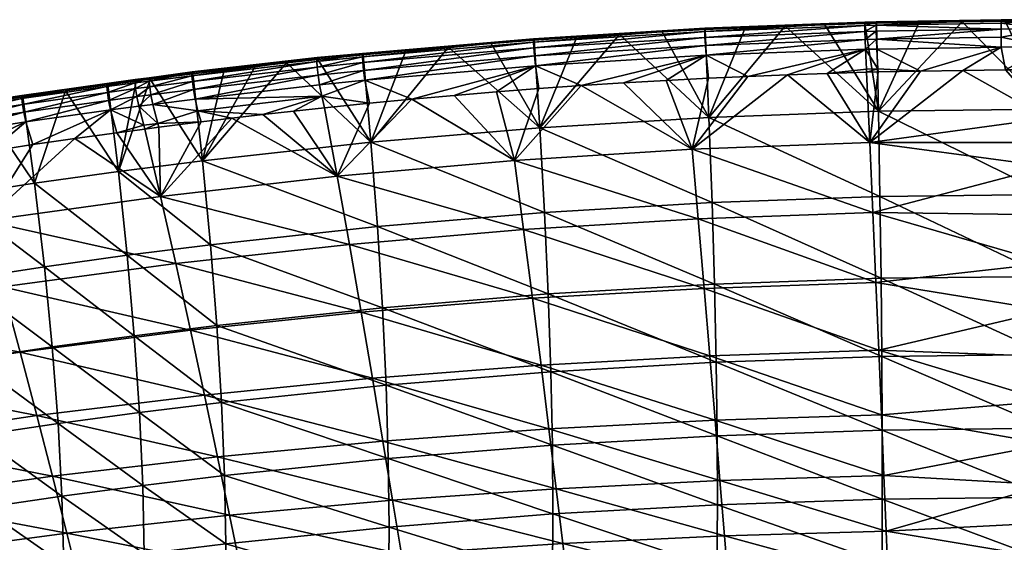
# Model space of a CAD drawing. Header units: millimetres. Extents: x -296 to 288, y -743 to -158.
# Tile 256 of 256: x -82 to -7, y -198 to -158. Entities that reach past the tile are written whole.
import ezdxf

# ---------------------------------------------------------------- set-up
doc = ezdxf.new("R2010")
doc.units = ezdxf.units.MM
doc.header["$MEASUREMENT"] = 0
doc.layers.add('Výchozí', color=7, linetype='Continuous', true_color=0x000000)

msp = doc.modelspace()

# ---------------------------------------------------------------- meshes
at = {"layer": 'Výchozí'}
mesh = msp.add_polyface(dxfattribs=at)
corners = [(-32.901, -158.86, 183.103), (-29.357, -165.36, 160.126), (-36.149, -159.05, 183.102), (-29.651, -158.69, 183.103), (-29.651, -158.69, 183.103), (-42.199, -166.142, 160.143), (-39.396, -159.26, 183.101), (-23.585, -158.426, 183.104), (-26.618, -158.549, 183.104), (-29.68, -158.832, 185.794), (-17.533, -158.12, 184.914), (-29.681, -158.579, 184.936), (-29.665, -159.28, 186.571), (-17.533, -158.373, 185.771), (-29.633, -159.896, 187.216), (-17.526, -158.822, 186.552), (-29.58, -160.638, 187.693), (-17.509, -159.44, 187.203), (-29.68, -158.832, 185.794), (-29.681, -158.579, 184.936), (-29.665, -159.28, 186.571), (-29.633, -159.896, 187.216), (-29.581, -160.638, 187.693), (-42.686, -159.632, 185.818), (-42.687, -159.38, 184.959), (-42.664, -160.077, 186.591), (-42.616, -160.69, 187.229), (-42.538, -161.43, 187.7), (-23.585, -158.426, 183.104), (-26.618, -158.549, 183.104), (-29.651, -158.69, 183.103), (-29.651, -158.69, 183.103), (-29.651, -158.69, 183.103), (-32.901, -158.86, 183.103), (-36.149, -159.05, 183.102), (-36.149, -159.05, 183.102), (-39.396, -159.26, 183.101), (-29.403, -162.378, 188.08), (-32.621, -162.546, 188.079), (-29.403, -162.378, 188.08)]
mesh.append_faces([[corners[k] for k in face] for face in [(0, 1, 2, 2), (3, 1, 4, 4), (4, 1, 0, 0), (2, 5, 6, 6), (7, 1, 8, 8), (8, 1, 3, 3), (9, 10, 11, 11), (12, 13, 9, 9), (14, 15, 12, 12), (16, 17, 14, 14), (18, 9, 11, 11), (18, 11, 19, 19), (20, 12, 9, 9), (20, 9, 18, 18), (21, 14, 12, 12), (21, 12, 20, 20), (22, 16, 14, 14), (22, 14, 21, 21), (23, 18, 19, 19), (23, 19, 24, 24), (25, 20, 18, 18), (25, 18, 23, 23), (26, 21, 20, 20), (26, 20, 25, 25), (27, 22, 21, 21), (27, 21, 26, 26), (11, 28, 29, 29), (30, 31, 19, 19), (32, 19, 11, 11), (19, 33, 34, 34), (24, 35, 36, 36), (19, 31, 33, 33), (11, 29, 32, 32), (24, 19, 34, 34), (16, 22, 37, 37), (38, 39, 22, 22)]])
mesh = msp.add_polyface(dxfattribs=at)
corners = [(-17.516, -158.231, 183.105), (-16.498, -164.889, 160.116), (-20.551, -158.32, 183.104), (-23.585, -158.426, 183.104), (-13.392, -158.139, 183.105), (-16.645, -158.209, 183.105), (-29.357, -165.36, 160.126), (-17.533, -158.373, 185.771), (-16.662, -158.35, 185.77), (-16.661, -158.097, 184.912), (-17.533, -158.12, 184.914), (-17.526, -158.822, 186.552), (-16.655, -158.799, 186.55), (-17.509, -159.44, 187.203), (-16.639, -159.418, 187.202), (-17.482, -160.185, 187.685), (-16.614, -160.163, 187.685), (-29.68, -158.832, 185.794), (-29.665, -159.28, 186.571), (-29.633, -159.896, 187.216), (-29.58, -160.638, 187.693), (-16.648, -158.15, 183.326), (-16.645, -158.209, 183.105), (-17.516, -158.231, 183.105), (-20.551, -158.32, 183.104), (-23.585, -158.426, 183.104), (-17.519, -158.172, 183.326), (-13.392, -158.139, 183.105), (-13.392, -158.139, 183.105), (-29.681, -158.579, 184.936), (-20.393, -162.012, 188.081), (-17.403, -161.7, 188.077), (-26.401, -162.238, 188.081), (-23.397, -162.117, 188.081), (-16.54, -161.678, 188.077), (-17.388, -161.925, 188.082), (-16.526, -161.903, 188.082), (-16.526, -161.903, 188.082), (-13.304, -161.833, 188.082), (-20.393, -162.012, 188.081), (-17.388, -161.925, 188.082)]
mesh.append_faces([[corners[k] for k in face] for face in [(0, 1, 2, 2), (2, 1, 3, 3), (4, 1, 5, 5), (5, 1, 0, 0), (1, 6, 3, 3), (7, 8, 9, 9), (7, 9, 10, 10), (11, 12, 8, 8), (11, 8, 7, 7), (13, 14, 12, 12), (13, 12, 11, 11), (15, 16, 14, 14), (15, 14, 13, 13), (17, 7, 10, 10), (18, 11, 7, 7), (19, 13, 11, 11), (20, 15, 13, 13), (21, 22, 23, 23), (10, 24, 25, 25), (26, 23, 24, 24), (21, 27, 22, 22), (26, 21, 23, 23), (28, 21, 9, 9), (26, 10, 9, 9), (26, 9, 21, 21), (26, 24, 10, 10), (10, 25, 29, 29), (30, 31, 15, 15), (15, 20, 32, 32), (15, 32, 33, 33), (15, 31, 34, 34), (15, 34, 16, 16), (34, 31, 35, 35), (34, 35, 36, 36), (37, 38, 34, 34), (15, 33, 39, 39), (30, 40, 31, 31)]])
mesh = msp.add_polyface(dxfattribs=at)
corners = [(-3.632, -176.414, 187.475), (-16.687, -177.884, 187.218), (-3.632, -180.013, 186.693), (-3.632, -172.76, 187.928), (-16.913, -172.588, 187.946), (-3.632, -176.414, 187.475), (-3.632, -183.519, 185.597), (-3.632, -180.013, 186.693), (-16.471, -183.032, 185.808), (-3.632, -186.908, 184.191), (-3.632, -183.519, 185.597), (-3.632, -169.093, 188.059), (-16.269, -187.943, 183.743), (-3.632, -186.908, 184.191), (-17.147, -167.262, 188.06), (-3.632, -167.258, 188.063), (-3.632, -165.422, 188.066), (-10.081, -161.784, 188.082), (-3.632, -165.422, 188.066), (-6.857, -161.754, 188.082), (-13.304, -161.833, 188.082), (-3.632, -161.744, 188.082), (-3.63, -171.206, 135.415), (-16.382, -171.358, 135.422), (-16.498, -164.889, 160.116), (-3.63, -164.733, 160.112), (-3.63, -177.429, 109.249), (-16.294, -177.578, 109.26), (-3.63, -183.364, 81.85), (-16.235, -183.508, 81.865), (-3.629, -188.97, 53.453), (-16.204, -189.111, 53.472), (-10.139, -158.089, 183.105), (-16.639, -159.418, 187.202), (-16.614, -160.163, 187.685), (-7.174, -160.017, 187.678), (-6.857, -161.754, 188.082), (-3.632, -161.744, 188.082), (-3.632, -160.006, 187.676), (-6.857, -161.754, 188.082), (-10.081, -161.784, 188.082), (-13.304, -161.833, 188.082), (-16.54, -161.678, 188.077), (-0.406, -161.754, 188.082), (-3.632, -160.006, 187.676), (-3.632, -161.744, 188.082), (-0.406, -161.754, 188.082), (2.818, -161.784, 188.082), (-0.09, -160.017, 187.678), (6.041, -161.833, 188.082), (9.35, -160.163, 187.685)]
mesh.append_faces([[corners[k] for k in face] for face in [(0, 1, 2, 2), (3, 4, 5, 5), (6, 7, 8, 8), (9, 10, 8, 8), (4, 3, 11, 11), (8, 12, 13, 13), (4, 1, 0, 0), (8, 7, 1, 1), (14, 4, 11, 11), (11, 15, 14, 14), (14, 16, 17, 17), (18, 14, 15, 15), (19, 17, 16, 16), (17, 20, 14, 14), (16, 21, 19, 19), (22, 23, 24, 24), (22, 24, 25, 25), (26, 27, 23, 23), (26, 23, 22, 22), (28, 29, 27, 27), (28, 27, 26, 26), (30, 31, 29, 29), (30, 29, 28, 28), (32, 25, 24, 24), (33, 34, 35, 35), (36, 37, 38, 38), (39, 35, 40, 40), (38, 35, 36, 36), (35, 34, 41, 41), (35, 41, 40, 40), (34, 42, 41, 41), (43, 44, 45, 45), (46, 47, 48, 48), (44, 43, 48, 48), (48, 47, 49, 49), (48, 49, 50, 50)]])
mesh = msp.add_polyface(dxfattribs=at)
corners = [(-6.885, -158.059, 183.105), (-3.63, -164.733, 160.112), (-10.139, -158.089, 183.105), (-10.139, -158.089, 183.105), (-16.498, -164.889, 160.116), (-13.392, -158.139, 183.105), (-3.632, -158.049, 183.105), (-3.632, -157.935, 184.887), (-3.632, -158.049, 183.105), (-6.885, -158.059, 183.105), (-7.186, -157.948, 184.894), (-10.139, -158.089, 183.105), (-13.392, -158.139, 183.105), (-7.186, -158.2, 185.751), (-16.661, -158.097, 184.912), (-7.184, -158.65, 186.534), (-3.632, -158.638, 186.528), (-3.632, -157.935, 184.887), (-16.662, -158.35, 185.77), (-16.655, -158.799, 186.55), (-7.18, -159.271, 187.191), (-3.632, -160.006, 187.676), (-16.639, -159.418, 187.202), (-7.174, -160.017, 187.678), (-3.632, -160.006, 187.676), (-3.632, -157.935, 184.887), (-0.378, -158.059, 183.105), (-3.632, -158.049, 183.105), (-0.077, -157.948, 184.894), (6.129, -158.139, 183.105), (2.876, -158.089, 183.105), (9.398, -158.097, 184.912), (6.129, -158.139, 183.105), (-0.077, -158.2, 185.751), (-3.632, -158.638, 186.528), (-0.079, -158.65, 186.534), (9.399, -158.35, 185.77), (-3.632, -160.006, 187.676), (-0.09, -160.017, 187.678), (-0.083, -159.271, 187.191), (9.376, -159.418, 187.202), (9.392, -158.799, 186.55)]
mesh.append_faces([[corners[k] for k in face] for face in [(0, 1, 2, 2), (3, 4, 5, 5), (6, 1, 0, 0), (7, 8, 9, 9), (10, 11, 12, 12), (10, 9, 11, 11), (13, 7, 10, 10), (10, 7, 9, 9), (10, 12, 14, 14), (13, 15, 16, 16), (17, 13, 16, 16), (18, 13, 10, 10), (18, 10, 14, 14), (18, 19, 15, 15), (18, 15, 13, 13), (16, 20, 21, 21), (15, 19, 22, 22), (15, 22, 20, 20), (22, 23, 20, 20), (23, 24, 20, 20), (15, 20, 16, 16), (25, 26, 27, 27), (28, 29, 30, 30), (28, 30, 26, 26), (28, 31, 32, 32), (26, 25, 28, 28), (31, 28, 33, 33), (34, 35, 33, 33), (34, 33, 25, 25), (33, 28, 25, 25), (35, 36, 33, 33), (37, 38, 39, 39), (37, 39, 34, 34), (39, 35, 34, 34), (40, 41, 35, 35), (40, 35, 39, 39), (40, 39, 38, 38)]])
mesh = msp.add_polyface(dxfattribs=at)
corners = [(-29.725, -178.338, 187.191), (-16.471, -183.032, 185.808), (-16.687, -177.884, 187.218), (-30.174, -173.071, 187.928), (-16.913, -172.588, 187.946), (-43.427, -173.876, 187.898), (-42.752, -179.095, 187.145), (-30.64, -167.774, 188.053), (-17.147, -167.262, 188.06), (-44.126, -168.627, 188.041), (-23.397, -162.117, 188.081), (-39.056, -162.941, 188.078), (-29.403, -162.378, 188.08), (-26.401, -162.238, 188.081), (-29.403, -162.378, 188.08), (-35.838, -162.734, 188.079), (-32.621, -162.546, 188.079), (-26.401, -162.238, 188.081), (-16.526, -161.903, 188.082), (-17.388, -161.925, 188.082), (-20.393, -162.012, 188.081), (-13.304, -161.833, 188.082), (-29.12, -171.817, 135.445), (-41.839, -172.58, 135.482), (-42.199, -166.142, 160.143), (-29.357, -165.36, 160.126), (-28.939, -178.025, 109.294), (-41.561, -178.768, 109.351), (-28.813, -183.946, 81.911), (-16.382, -171.358, 135.422), (-16.498, -164.889, 160.116), (-16.294, -177.578, 109.26), (-16.235, -183.508, 81.865), (-36.149, -159.05, 183.102), (-29.58, -160.638, 187.693), (-29.403, -162.378, 188.08), (-29.403, -162.378, 188.08), (-29.581, -160.638, 187.693), (-42.538, -161.43, 187.7), (-39.056, -162.941, 188.078), (-35.838, -162.734, 188.079), (-26.401, -162.238, 188.081), (-35.838, -162.734, 188.079), (-32.621, -162.546, 188.079)]
mesh.append_faces([[corners[k] for k in face] for face in [(0, 1, 2, 2), (3, 0, 2, 2), (3, 2, 4, 4), (5, 6, 0, 0), (5, 0, 3, 3), (7, 3, 4, 4), (7, 4, 8, 8), (9, 5, 3, 3), (9, 3, 7, 7), (8, 10, 7, 7), (7, 11, 9, 9), (12, 7, 13, 13), (14, 7, 12, 12), (15, 7, 16, 16), (16, 7, 14, 14), (7, 10, 17, 17), (18, 19, 8, 8), (8, 20, 10, 10), (19, 20, 8, 8), (21, 18, 8, 8), (11, 7, 15, 15), (22, 23, 24, 24), (22, 24, 25, 25), (26, 27, 23, 23), (26, 23, 22, 22), (28, 27, 26, 26), (29, 22, 25, 25), (29, 25, 30, 30), (31, 26, 22, 22), (31, 22, 29, 29), (32, 26, 31, 31), (33, 25, 24, 24), (34, 35, 36, 36), (37, 38, 39, 39), (37, 39, 40, 40), (34, 36, 41, 41), (37, 42, 43, 43)]])
mesh = msp.add_polyface(dxfattribs=at)
corners = [(-52.369, -160.301, 183.098), (-55.017, -167.239, 160.167), (-55.608, -160.611, 183.097), (-55.608, -160.611, 183.097), (-45.886, -159.741, 183.1), (-42.199, -166.142, 160.143), (-49.128, -160.011, 183.099), (-39.396, -159.26, 183.101), (-42.641, -159.49, 183.1), (-55.67, -160.751, 185.841), (-42.686, -159.632, 185.818), (-42.687, -159.38, 184.959), (-55.67, -160.5, 184.981), (-55.641, -161.194, 186.609), (-42.664, -160.077, 186.591), (-55.578, -161.803, 187.242), (-42.616, -160.69, 187.229), (-55.474, -162.54, 187.706), (-42.538, -161.43, 187.7), (-55.67, -160.751, 185.841), (-55.67, -160.5, 184.981), (-55.641, -161.194, 186.609), (-55.578, -161.803, 187.242), (-55.474, -162.54, 187.706), (-58.916, -162.889, 187.707), (-42.641, -159.49, 183.1), (-45.886, -159.741, 183.1), (-49.128, -160.011, 183.099), (-52.369, -160.301, 183.098), (-55.608, -160.611, 183.097), (-49.128, -160.011, 183.099), (-39.396, -159.26, 183.101), (-51.913, -163.969, 188.075), (-48.702, -163.682, 188.076), (-42.272, -163.168, 188.077), (-39.056, -162.941, 188.078), (-45.488, -163.416, 188.077), (-42.272, -163.168, 188.077), (-58.752, -163.742, 187.992), (-55.122, -164.276, 188.074), (-55.121, -164.276, 188.074), (-55.121, -164.276, 188.074), (-48.702, -163.682, 188.076), (-45.488, -163.416, 188.077)]
mesh.append_faces([[corners[k] for k in face] for face in [(0, 1, 2, 2), (2, 1, 3, 3), (4, 5, 6, 6), (7, 5, 8, 8), (8, 5, 4, 4), (6, 1, 0, 0), (5, 1, 6, 6), (9, 10, 11, 11), (9, 11, 12, 12), (13, 14, 10, 10), (13, 10, 9, 9), (15, 16, 14, 14), (15, 14, 13, 13), (17, 18, 16, 16), (17, 16, 15, 15), (19, 9, 12, 12), (19, 12, 20, 20), (21, 13, 9, 9), (21, 9, 19, 19), (22, 15, 13, 13), (22, 13, 21, 21), (23, 17, 15, 15), (23, 15, 22, 22), (24, 23, 22, 22), (11, 25, 26, 26), (12, 27, 28, 28), (12, 28, 29, 29), (11, 26, 30, 30), (11, 31, 25, 25), (11, 30, 12, 12), (18, 17, 32, 32), (18, 32, 33, 33), (18, 34, 35, 35), (18, 36, 37, 37), (38, 39, 40, 40), (41, 32, 17, 17), (42, 43, 18, 18)]])
mesh = msp.add_polyface(dxfattribs=at)
corners = [(-66.174, -161.764, 183.093), (-67.805, -168.649, 160.197), (-68.542, -162.052, 183.092), (-61.433, -161.221, 183.095), (-63.804, -161.487, 183.094), (-55.608, -160.611, 183.097), (-55.017, -167.239, 160.167), (-59.061, -160.965, 183.096), (-61.433, -161.221, 183.095), (-59.126, -161.103, 185.847), (-55.67, -160.751, 185.841), (-55.67, -160.5, 184.981), (-59.127, -160.852, 184.986), (-59.095, -161.545, 186.614), (-55.641, -161.194, 186.609), (-59.027, -162.153, 187.245), (-55.578, -161.803, 187.242), (-58.916, -162.889, 187.707), (-68.615, -162.188, 185.863), (-68.617, -161.938, 185.001), (-68.577, -162.627, 186.627), (-68.497, -163.232, 187.253), (-68.365, -163.965, 187.711), (-59.102, -160.804, 184.039), (-59.061, -160.965, 183.096), (-61.433, -161.221, 183.095), (-68.587, -161.895, 183.989), (-55.608, -160.611, 183.097), (-55.67, -160.5, 184.981), (-55.608, -160.611, 183.097), (-63.804, -161.487, 183.094), (-55.608, -160.611, 183.097), (-63.804, -161.487, 183.094), (-66.174, -161.764, 183.093), (-58.752, -163.742, 187.992), (-55.474, -162.54, 187.706), (-55.474, -162.54, 187.706), (-55.121, -164.276, 188.074), (-58.54, -164.624, 188.073), (-55.122, -164.276, 188.074)]
mesh.append_faces([[corners[k] for k in face] for face in [(0, 1, 2, 2), (3, 1, 4, 4), (4, 1, 0, 0), (5, 6, 7, 7), (7, 6, 8, 8), (9, 10, 11, 11), (9, 11, 12, 12), (13, 14, 10, 10), (13, 10, 9, 9), (15, 16, 14, 14), (15, 14, 13, 13), (17, 16, 15, 15), (18, 9, 12, 12), (18, 12, 19, 19), (20, 13, 9, 9), (20, 9, 18, 18), (21, 15, 13, 13), (21, 13, 20, 20), (22, 17, 15, 15), (22, 15, 21, 21), (23, 24, 25, 25), (12, 23, 26, 26), (12, 26, 19, 19), (27, 24, 23, 23), (28, 29, 23, 23), (23, 11, 28, 28), (23, 12, 11, 11), (30, 23, 25, 25), (29, 31, 23, 23), (26, 32, 33, 33), (30, 26, 23, 23), (34, 35, 17, 17), (34, 17, 22, 22), (36, 35, 34, 34), (37, 36, 34, 34), (34, 38, 39, 39)]])
mesh = msp.add_polyface(dxfattribs=at)
corners = [(-55.764, -180.156, 187.081), (-42.109, -184.169, 185.718), (-42.752, -179.095, 187.145), (-56.659, -175.004, 187.855), (-43.427, -173.876, 187.898), (-69.837, -176.449, 187.801), (-68.723, -181.515, 186.999), (-57.587, -169.82, 188.024), (-44.126, -168.627, 188.041), (-70.992, -171.351, 188.002), (-51.913, -163.969, 188.075), (-65.578, -165.414, 188.07), (-63.234, -165.14, 188.071), (-60.888, -164.877, 188.072), (-58.54, -164.624, 188.073), (-42.272, -163.168, 188.077), (-45.488, -163.416, 188.077), (-55.121, -164.276, 188.074), (-55.122, -164.276, 188.074), (-48.702, -163.682, 188.076), (-39.056, -162.941, 188.078), (-54.531, -173.65, 135.534), (-67.195, -175.027, 135.6), (-67.805, -168.649, 160.197), (-55.017, -167.239, 160.167), (-54.15, -179.812, 109.432), (-66.712, -181.156, 109.537), (-41.839, -172.58, 135.482), (-42.199, -166.142, 160.143), (-41.561, -178.768, 109.351), (-41.362, -184.671, 81.988), (-61.433, -161.221, 183.095), (-58.752, -163.742, 187.992), (-68.365, -163.965, 187.711), (-68.157, -164.869, 188.002), (-58.54, -164.624, 188.073), (-60.888, -164.877, 188.072), (-63.234, -165.14, 188.071), (-60.888, -164.877, 188.072), (-65.578, -165.414, 188.07), (-63.234, -165.14, 188.071), (-67.921, -165.697, 188.069)]
mesh.append_faces([[corners[k] for k in face] for face in [(0, 1, 2, 2), (3, 0, 2, 2), (3, 2, 4, 4), (5, 6, 0, 0), (5, 0, 3, 3), (7, 3, 4, 4), (7, 4, 8, 8), (9, 5, 3, 3), (9, 3, 7, 7), (8, 10, 7, 7), (11, 9, 7, 7), (12, 11, 7, 7), (13, 7, 14, 14), (13, 12, 7, 7), (8, 15, 16, 16), (17, 18, 7, 7), (7, 18, 14, 14), (7, 10, 17, 17), (8, 19, 10, 10), (16, 19, 8, 8), (15, 8, 20, 20), (21, 22, 23, 23), (21, 23, 24, 24), (25, 26, 22, 22), (25, 22, 21, 21), (27, 21, 24, 24), (27, 24, 28, 28), (29, 25, 21, 21), (29, 21, 27, 27), (30, 25, 29, 29), (31, 24, 23, 23), (32, 33, 34, 34), (35, 32, 36, 36), (32, 34, 37, 37), (38, 32, 37, 37), (34, 39, 40, 40), (39, 34, 41, 41)]])
mesh = msp.add_polyface(dxfattribs=at)
corners = [(-70.992, -171.351, 188.002), (-71.115, -166.101, 188.068), (-72.179, -166.239, 188.067), (-68.542, -162.052, 183.092), (-67.805, -168.649, 160.197), (-71.77, -162.461, 183.091), (-71.77, -162.461, 183.091), (-74.189, -169.468, 160.215), (-71.845, -162.595, 185.868), (-68.615, -162.188, 185.863), (-68.617, -161.938, 185.001), (-71.848, -162.346, 185.006), (-71.805, -163.034, 186.631), (-68.577, -162.627, 186.627), (-71.72, -163.637, 187.256), (-68.497, -163.232, 187.253), (-71.582, -164.369, 187.712), (-68.365, -163.965, 187.711), (-72.922, -162.735, 185.87), (-72.924, -162.486, 185.008), (-72.881, -163.173, 186.633), (-72.794, -163.777, 187.256), (-72.653, -164.508, 187.712), (-71.787, -162.388, 183.394), (-68.542, -162.052, 183.092), (-71.77, -162.461, 183.091), (-68.587, -161.895, 183.989), (-66.174, -161.764, 183.093), (-68.542, -162.052, 183.092), (-72.846, -162.601, 183.09), (-72.863, -162.528, 183.394), (-68.157, -164.869, 188.002), (-71.204, -165.82, 188.064), (-72.27, -165.958, 188.064), (-67.921, -165.697, 188.069), (-72.179, -166.239, 188.067), (-71.115, -166.101, 188.068), (-71.115, -166.101, 188.068), (-67.921, -165.697, 188.069), (-74.307, -166.522, 188.066), (-72.179, -166.239, 188.067)]
mesh.append_faces([[corners[k] for k in face] for face in [(0, 1, 2, 2), (3, 4, 5, 5), (6, 4, 7, 7), (8, 9, 10, 10), (8, 10, 11, 11), (12, 13, 9, 9), (12, 9, 8, 8), (14, 15, 13, 13), (14, 13, 12, 12), (16, 17, 15, 15), (16, 15, 14, 14), (18, 8, 11, 11), (18, 11, 19, 19), (20, 12, 8, 8), (20, 8, 18, 18), (21, 14, 12, 12), (21, 12, 20, 20), (22, 16, 14, 14), (22, 14, 21, 21), (23, 24, 25, 25), (26, 27, 28, 28), (25, 29, 30, 30), (25, 30, 23, 23), (11, 10, 26, 26), (11, 23, 30, 30), (11, 30, 19, 19), (26, 23, 11, 11), (23, 26, 28, 28), (16, 31, 17, 17), (32, 31, 16, 16), (22, 33, 32, 32), (22, 32, 16, 16), (31, 32, 34, 34), (32, 33, 35, 35), (32, 35, 36, 36), (32, 37, 38, 38), (33, 39, 40, 40)]])
mesh = msp.add_polyface(dxfattribs=at)
corners = [(-84.655, -164.294, 183.085), (-86.886, -171.345, 160.254), (-87.868, -164.809, 183.083), (-81.439, -163.803, 183.086), (-80.552, -170.363, 160.234), (-81.439, -163.803, 183.086), (-78.219, -163.335, 183.088), (-74.189, -169.468, 160.215), (-81.523, -163.933, 185.884), (-75.076, -162.772, 185.011), (-81.527, -163.686, 185.021), (-81.477, -164.369, 186.644), (-75.074, -163.021, 185.874), (-81.379, -164.969, 187.263), (-75.031, -163.459, 186.635), (-81.22, -165.697, 187.715), (-74.942, -164.061, 187.258), (-81.523, -163.933, 185.884), (-81.527, -163.686, 185.021), (-81.477, -164.369, 186.644), (-81.379, -164.969, 187.263), (-81.22, -165.697, 187.715), (-87.961, -164.936, 185.894), (-87.964, -164.69, 185.031), (-87.911, -165.37, 186.651), (-87.806, -165.967, 187.268), (-87.634, -166.693, 187.716), (-78.219, -163.335, 183.088), (-81.439, -163.803, 183.086), (-81.439, -163.803, 183.086), (-84.655, -164.294, 183.085), (-81.439, -163.803, 183.086), (-78.219, -163.335, 183.088), (-74.796, -164.792, 187.713), (-80.686, -167.425, 188.063), (-80.686, -167.425, 188.063), (-87.056, -168.418, 188.06), (-83.873, -167.909, 188.062), (-83.873, -167.909, 188.062)]
mesh.append_faces([[corners[k] for k in face] for face in [(0, 1, 2, 2), (0, 3, 4, 4), (5, 4, 3, 3), (6, 4, 5, 5), (7, 4, 6, 6), (8, 9, 10, 10), (11, 12, 8, 8), (13, 14, 11, 11), (15, 16, 13, 13), (17, 8, 10, 10), (17, 10, 18, 18), (19, 11, 8, 8), (19, 8, 17, 17), (20, 13, 11, 11), (20, 11, 19, 19), (21, 15, 13, 13), (21, 13, 20, 20), (22, 17, 18, 18), (22, 18, 23, 23), (24, 19, 17, 17), (24, 17, 22, 22), (25, 20, 19, 19), (25, 19, 24, 24), (26, 21, 20, 20), (26, 20, 25, 25), (10, 27, 28, 28), (18, 29, 30, 30), (31, 29, 18, 18), (28, 18, 10, 10), (10, 9, 32, 32), (18, 30, 23, 23), (33, 15, 34, 34), (15, 21, 35, 35), (15, 35, 34, 34), (21, 26, 36, 36), (21, 36, 37, 37), (21, 38, 35, 35)]])
mesh = msp.add_polyface(dxfattribs=at)
corners = [(-74.996, -162.888, 183.089), (-74.189, -169.468, 160.215), (-74.996, -162.888, 183.089), (-71.77, -162.461, 183.091), (-72.846, -162.601, 183.09), (-78.219, -163.335, 183.088), (-75.074, -163.021, 185.874), (-72.922, -162.735, 185.87), (-72.924, -162.486, 185.008), (-75.076, -162.772, 185.011), (-75.031, -163.459, 186.635), (-72.881, -163.173, 186.633), (-74.942, -164.061, 187.258), (-72.794, -163.777, 187.256), (-74.796, -164.792, 187.713), (-72.653, -164.508, 187.712), (-75.074, -163.021, 185.874), (-75.076, -162.772, 185.011), (-75.031, -163.459, 186.635), (-74.942, -164.061, 187.258), (-74.796, -164.792, 187.713), (-81.523, -163.933, 185.884), (-81.477, -164.369, 186.644), (-81.379, -164.969, 187.263), (-81.22, -165.697, 187.715), (-72.863, -162.528, 183.394), (-72.846, -162.601, 183.09), (-74.996, -162.888, 183.089), (-74.996, -162.888, 183.089), (-78.219, -163.335, 183.088), (-72.863, -162.528, 183.394), (-74.996, -162.888, 183.089), (-74.996, -162.888, 183.089), (-72.27, -165.958, 188.064), (-80.686, -167.425, 188.063), (-77.497, -166.963, 188.065), (-74.307, -166.522, 188.066), (-74.307, -166.522, 188.066), (-74.307, -166.522, 188.066)]
mesh.append_faces([[corners[k] for k in face] for face in [(0, 1, 2, 2), (3, 1, 4, 4), (4, 1, 0, 0), (2, 1, 5, 5), (6, 7, 8, 8), (6, 8, 9, 9), (10, 11, 7, 7), (10, 7, 6, 6), (12, 13, 11, 11), (12, 11, 10, 10), (14, 15, 13, 13), (14, 13, 12, 12), (16, 6, 9, 9), (16, 9, 17, 17), (18, 10, 6, 6), (18, 6, 16, 16), (19, 12, 10, 10), (19, 10, 18, 18), (20, 14, 12, 12), (20, 12, 19, 19), (21, 16, 17, 17), (22, 18, 16, 16), (23, 19, 18, 18), (24, 20, 19, 19), (25, 26, 27, 27), (17, 28, 29, 29), (30, 31, 32, 32), (25, 9, 8, 8), (28, 17, 25, 25), (17, 9, 25, 25), (33, 15, 14, 14), (33, 14, 20, 20), (20, 34, 35, 35), (36, 33, 20, 20), (33, 36, 37, 37), (35, 38, 20, 20)]])
mesh = msp.add_polyface(dxfattribs=at)
corners = [(-81.651, -183.175, 186.899), (-67.661, -186.44, 185.537), (-68.723, -181.515, 186.999), (-82.983, -178.214, 187.734), (-69.837, -176.449, 187.801), (-96.072, -180.382, 187.655), (-94.529, -185.211, 186.78), (-84.364, -173.22, 187.976), (-70.992, -171.351, 188.002), (-97.672, -175.52, 187.944), (-72.179, -166.239, 188.067), (-74.307, -166.522, 188.066), (-77.497, -166.963, 188.065), (-74.307, -166.522, 188.066), (-80.686, -167.425, 188.063), (-83.873, -167.909, 188.062), (-80.686, -167.425, 188.063), (-80.686, -167.425, 188.063), (-80.686, -167.425, 188.063), (-87.056, -168.418, 188.06), (-90.236, -168.953, 188.058), (-65.578, -165.414, 188.07), (-67.921, -165.697, 188.069), (-71.115, -166.101, 188.068), (-86.056, -177.656, 135.726), (-93.189, -172.427, 160.276), (-86.886, -171.345, 160.254), (-85.382, -183.72, 109.737), (-92.255, -178.707, 135.775), (-79.811, -176.701, 135.681), (-80.552, -170.363, 160.234), (-79.217, -182.791, 109.665), (-73.52, -175.828, 135.639), (-74.189, -169.468, 160.215), (-72.988, -181.939, 109.598), (-72.595, -187.774, 82.328), (-67.195, -175.027, 135.6), (-67.805, -168.649, 160.197), (-66.712, -181.156, 109.537), (-66.358, -187.006, 82.243), (-84.655, -164.294, 183.085), (-90.236, -168.953, 188.058), (-87.056, -168.418, 188.06), (-87.634, -166.693, 187.716)]
mesh.append_faces([[corners[k] for k in face] for face in [(0, 1, 2, 2), (3, 0, 2, 2), (3, 2, 4, 4), (5, 6, 0, 0), (5, 0, 3, 3), (7, 3, 4, 4), (7, 4, 8, 8), (9, 3, 7, 7), (10, 11, 8, 8), (12, 7, 8, 8), (8, 11, 13, 13), (8, 13, 12, 12), (14, 15, 7, 7), (16, 17, 7, 7), (7, 12, 18, 18), (19, 7, 15, 15), (20, 7, 19, 19), (21, 22, 8, 8), (22, 23, 8, 8), (24, 25, 26, 26), (27, 28, 24, 24), (29, 24, 26, 26), (29, 26, 30, 30), (31, 27, 24, 24), (31, 24, 29, 29), (32, 29, 30, 30), (32, 30, 33, 33), (34, 31, 29, 29), (34, 29, 32, 32), (35, 31, 34, 34), (36, 32, 33, 33), (36, 33, 37, 37), (38, 34, 32, 32), (38, 32, 36, 36), (39, 34, 38, 38), (40, 30, 26, 26), (41, 42, 43, 43)]])
mesh = msp.add_polyface(dxfattribs=at)
corners = [(-27.889, -200.87, 173.953), (-15.633, -203.768, 169.737), (-15.763, -200.536, 173.985), (-28.188, -197.122, 177.748), (-15.913, -196.769, 177.785), (-40.446, -197.71, 177.688), (-39.998, -201.425, 173.899), (-28.524, -192.932, 181.01), (-16.083, -192.557, 181.048), (-40.95, -193.557, 180.947), (-28.895, -188.343, 183.706), (-16.269, -187.943, 183.743), (-41.507, -189.009, 183.643), (-29.296, -183.459, 185.774), (-16.471, -183.032, 185.808), (-42.109, -184.169, 185.718), (-29.725, -178.338, 187.191), (-42.752, -179.095, 187.145), (-28.813, -183.946, 81.911), (-41.362, -184.671, 81.988), (-41.561, -178.768, 109.351), (-28.742, -189.541, 53.529), (-41.244, -190.252, 53.628), (-28.724, -194.773, 24.386), (-41.205, -195.476, 24.506), (-28.758, -199.605, -5.284), (-41.245, -200.307, -5.141), (-28.845, -203.998, -35.246), (-16.235, -183.508, 81.865), (-28.939, -178.025, 109.294), (-16.204, -189.111, 53.472), (-16.199, -194.347, 24.316), (-16.221, -199.179, -5.368), (-16.268, -203.566, -35.343)]
mesh.append_faces([[corners[k] for k in face] for face in [(0, 1, 2, 2), (3, 0, 2, 2), (3, 2, 4, 4), (5, 6, 0, 0), (5, 0, 3, 3), (7, 3, 4, 4), (7, 4, 8, 8), (9, 5, 3, 3), (9, 3, 7, 7), (10, 7, 8, 8), (10, 8, 11, 11), (12, 9, 7, 7), (12, 7, 10, 10), (13, 10, 11, 11), (13, 11, 14, 14), (15, 12, 10, 10), (15, 10, 13, 13), (16, 13, 14, 14), (17, 15, 13, 13), (17, 13, 16, 16), (18, 19, 20, 20), (21, 22, 19, 19), (21, 19, 18, 18), (23, 24, 22, 22), (23, 22, 21, 21), (25, 26, 24, 24), (25, 24, 23, 23), (27, 26, 25, 25), (28, 18, 29, 29), (30, 21, 18, 18), (30, 18, 28, 28), (31, 23, 21, 21), (31, 21, 30, 30), (32, 25, 23, 23), (32, 23, 31, 31), (33, 25, 32, 32)]])
mesh = msp.add_polyface(dxfattribs=at)
corners = [(-52.706, -198.533, 177.603), (-52.113, -202.204, 173.824), (-39.998, -201.425, 173.899), (-40.446, -197.71, 177.688), (-64.92, -199.589, 177.494), (-77.107, -200.878, 177.361), (-64.184, -203.202, 173.728), (-53.374, -194.432, 180.858), (-40.95, -193.557, 180.947), (-65.75, -195.554, 180.743), (-54.112, -189.942, 183.556), (-41.507, -189.009, 183.643), (-66.668, -191.138, 183.444), (-54.911, -185.164, 185.639), (-42.109, -184.169, 185.718), (-67.661, -186.44, 185.537), (-55.764, -180.156, 187.081), (-68.723, -181.515, 186.999), (-66.037, -197.75, 24.91), (-72.342, -193.303, 54.066), (-66.133, -192.548, 53.955), (-66.072, -202.583, -4.657), (-72.23, -198.5, 25.047), (-53.874, -185.69, 82.098), (-66.358, -187.006, 82.243), (-66.712, -181.156, 109.537), (-54.15, -179.812, 109.432), (-53.702, -191.253, 53.769), (-53.636, -196.467, 24.68), (-53.675, -201.298, -4.933), (-41.362, -184.671, 81.988), (-41.244, -190.252, 53.628), (-41.205, -195.476, 24.506), (-41.245, -200.307, -5.141)]
mesh.append_faces([[corners[k] for k in face] for face in [(0, 1, 2, 2), (0, 2, 3, 3), (4, 1, 0, 0), (5, 6, 4, 4), (7, 0, 3, 3), (7, 3, 8, 8), (9, 4, 0, 0), (9, 0, 7, 7), (10, 7, 8, 8), (10, 8, 11, 11), (12, 9, 7, 7), (12, 7, 10, 10), (13, 10, 11, 11), (13, 11, 14, 14), (15, 12, 10, 10), (15, 10, 13, 13), (16, 13, 14, 14), (17, 15, 13, 13), (17, 13, 16, 16), (18, 19, 20, 20), (21, 22, 18, 18), (23, 24, 25, 25), (23, 25, 26, 26), (27, 20, 24, 24), (27, 24, 23, 23), (28, 18, 20, 20), (28, 20, 27, 27), (29, 21, 18, 18), (29, 18, 28, 28), (30, 23, 26, 26), (31, 27, 23, 23), (31, 23, 30, 30), (32, 28, 27, 27), (32, 27, 31, 31), (33, 29, 28, 28), (33, 28, 32, 32)]])
mesh = msp.add_polyface(dxfattribs=at)
corners = [(-78.099, -196.924, 180.604), (-77.107, -200.878, 177.361), (-64.92, -199.589, 177.494), (-65.75, -195.554, 180.743), (-90.418, -198.59, 180.438), (-79.195, -192.599, 183.307), (-66.668, -191.138, 183.444), (-91.685, -194.381, 183.145), (-80.382, -187.998, 185.414), (-67.661, -186.44, 185.537), (-93.06, -189.904, 185.267), (-81.651, -183.175, 186.899), (-94.529, -185.211, 186.78), (-84.867, -189.513, 82.521), (-90.878, -190.503, 82.629), (-91.482, -184.739, 109.814), (-85.382, -183.72, 109.737), (-84.515, -195.01, 54.316), (-90.449, -195.977, 54.456), (-84.331, -200.188, 25.358), (-90.202, -201.14, 25.531), (-78.771, -188.607, 82.421), (-79.217, -182.791, 109.665), (-78.478, -194.122, 54.186), (-78.338, -199.311, 25.197), (-72.595, -187.774, 82.328), (-72.342, -193.303, 54.066), (-72.23, -198.5, 25.047), (-72.261, -203.335, -4.492), (-66.358, -187.006, 82.243), (-72.988, -181.939, 109.598), (-66.133, -192.548, 53.955), (-66.037, -197.75, 24.91)]
mesh.append_faces([[corners[k] for k in face] for face in [(0, 1, 2, 2), (0, 2, 3, 3), (4, 1, 0, 0), (5, 0, 3, 3), (5, 3, 6, 6), (7, 4, 0, 0), (7, 0, 5, 5), (8, 5, 6, 6), (8, 6, 9, 9), (10, 7, 5, 5), (10, 5, 8, 8), (11, 8, 9, 9), (12, 10, 8, 8), (12, 8, 11, 11), (13, 14, 15, 15), (13, 15, 16, 16), (17, 18, 14, 14), (17, 14, 13, 13), (19, 20, 18, 18), (19, 18, 17, 17), (21, 13, 16, 16), (21, 16, 22, 22), (23, 17, 13, 13), (23, 13, 21, 21), (24, 19, 17, 17), (24, 17, 23, 23), (25, 21, 22, 22), (26, 23, 21, 21), (26, 21, 25, 25), (27, 24, 23, 23), (27, 23, 26, 26), (28, 24, 27, 27), (29, 25, 30, 30), (31, 26, 25, 25), (31, 25, 29, 29), (32, 27, 26, 26)]])
mesh = msp.add_polyface(dxfattribs=at)
corners = [(-9.17, -208.37, 160.168), (-15.525, -206.422, 165.102), (-14.709, -208.436, 160.166), (-3.632, -207.023, 163.593), (-3.632, -205.394, 166.888), (-9.17, -208.37, 160.168), (-3.632, -208.348, 160.169), (-3.632, -203.477, 170.022), (-15.633, -203.768, 169.737), (-3.632, -205.394, 166.888), (-3.632, -201.287, 172.972), (-3.632, -193.254, 180.492), (-15.913, -196.769, 177.785), (-3.632, -196.147, 178.235), (-15.763, -200.536, 173.985), (-3.632, -201.287, 172.972), (-3.632, -198.835, 175.72), (-3.632, -198.835, 175.72), (-3.632, -196.147, 178.235), (-3.632, -186.908, 184.191), (-16.269, -187.943, 183.743), (-3.632, -190.165, 182.483), (-16.083, -192.557, 181.048), (-3.632, -193.254, 180.492), (-3.632, -190.165, 182.483), (-3.629, -194.209, 24.293), (-16.199, -194.347, 24.316), (-16.204, -189.111, 53.472), (-3.629, -188.97, 53.453), (-3.629, -199.04, -5.395), (-16.221, -199.179, -5.368), (-3.629, -203.426, -35.375), (-16.268, -203.566, -35.343), (-3.629, -207.326, -65.412), (-16.34, -207.469, -65.376), (-3.629, -210.701, -95.272), (-16.436, -210.851, -95.23), (-3.629, -213.512, -124.718), (-16.556, -213.672, -124.67), (-3.63, -215.72, -153.516), (-16.698, -215.894, -153.461), (-3.63, -217.285, -181.431), (-3.632, -217.56, 132.78), (-3.632, -214.488, 141.914), (-9.905, -214.322, 142.492), (-9.17, -208.37, 160.168), (-3.632, -211.417, 151.045), (-3.632, -211.417, 151.045), (-14.709, -208.436, 160.166), (-3.632, -208.348, 160.169), (-16.188, -214.403, 142.498)]
mesh.append_faces([[corners[k] for k in face] for face in [(0, 1, 2, 2), (0, 3, 1, 1), (4, 1, 3, 3), (5, 6, 3, 3), (7, 8, 9, 9), (10, 8, 7, 7), (11, 12, 13, 13), (14, 15, 16, 16), (17, 18, 12, 12), (19, 20, 21, 21), (22, 23, 24, 24), (14, 8, 10, 10), (12, 11, 22, 22), (16, 12, 14, 14), (22, 24, 20, 20), (4, 8, 1, 1), (25, 26, 27, 27), (25, 27, 28, 28), (29, 30, 26, 26), (29, 26, 25, 25), (31, 32, 30, 30), (31, 30, 29, 29), (33, 34, 32, 32), (33, 32, 31, 31), (35, 36, 34, 34), (35, 34, 33, 33), (37, 38, 36, 36), (37, 36, 35, 35), (39, 40, 38, 38), (39, 38, 37, 37), (41, 40, 39, 39), (42, 43, 44, 44), (45, 44, 46, 46), (43, 47, 44, 44), (44, 45, 48, 48), (46, 49, 45, 45), (48, 50, 44, 44)]])

doc.saveas('drawing.dxf')
